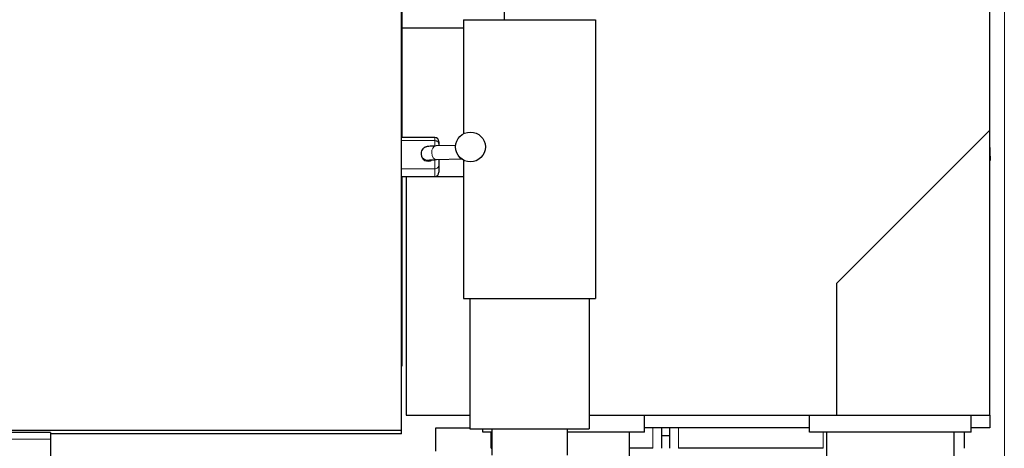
# Model space of a CAD drawing. Header units: inches. Extents: x 0 to 23760, y -13 to 16800.
# Tile 112 of 214: x 7347 to 8504, y 13185 to 13689. Entities that reach past the tile are written whole.
import ezdxf

# ---------------------------------------------------------------- set-up
doc = ezdxf.new("R2010")
doc.units = ezdxf.units.IN
doc.layers.add('254', color=7, linetype='Continuous', true_color=0xffffff)
doc.styles.add('latin_extended', font='simplex.shx')
doc.dimstyles.get("Standard").update_dxf_attribs({"dimtxt": 0.18, "dimasz": 0.18, "dimexe": 0.18, "dimexo": 0.0625, "dimgap": 0.09, "dimtad": 0, "dimtih": 1, "dimtoh": 1, "dimdec": 4, "dimzin": 0, "dimdsep": 46, "dimtxsty": 'Standard', "dimcen": 0.09, "dimadec": 0, "dimazin": 0, "dimtfac": 1, "dimtdec": 4, "dimtofl": 0, "dimtmove": 0, "dimatfit": 3, "dimfxl": 1, "dimtolj": 1, "dimtzin": 0, "dimarcsym": 0})

# ---------------------------------------------------------------- blocks, each defined once
blk = doc.blocks.new('_U11')
at = {"layer": '254', "color": 3, "linetype": 'Continuous', "lineweight": 13, "transparency": 16777216}
for p, q in [((8503.9, 13953), (8503.9, 10472.5)), ((1737.9, 13598), (1737.9, 10472.5)), ((1877.9, 10512.5), (8363.9, 10512.5))]:
    blk.add_line(p, q, dxfattribs=at)
at = {"layer": '254', "color": 3, "transparency": 16777216}
for points in [[(1877.9, 10535.8), (1877.9, 10489.1), (1737.9, 10512.5)], [(8363.9, 10489.1), (8363.9, 10535.8), (8503.9, 10512.5)]]:
    blk.add_solid(points, dxfattribs=at)
at = {"layer": 'Defpoints', "color": 0, "transparency": 16777216}
for p in [(8503.9, 13993), (1737.9, 13638), (8503.9, 10512.5)]:
    blk.add_point(p, dxfattribs=at)
at = {"layer": '254', "color": 2, "lineweight": 13, "transparency": 16777216, "insert": (4877.5, 10722.5), "char_height": 140, "attachment_point": 1, "style": 'latin_extended'}
blk.add_mtext('\\A1;6766', dxfattribs=at)
blk = doc.blocks.new('_U14')
at = {"layer": '254', "color": 3, "linetype": 'Continuous', "lineweight": 13, "transparency": 16777216}
for p, q in [((6034.2, 13124.3), (6034.2, 14087.6)), ((5412.9, 13124.3), (6074.2, 13124.3)), ((6034.2, 12620), (6034.2, 12984.3)), ((8055.9, 12480), (5994.2, 12480))]:
    blk.add_line(p, q, dxfattribs=at)
at = {"layer": '254', "color": 3, "transparency": 16777216}
for points in [[(6057.6, 12984.3), (6010.9, 12984.3), (6034.2, 13124.3)], [(6010.9, 12620), (6057.6, 12620), (6034.2, 12480)]]:
    blk.add_solid(points, dxfattribs=at)
at = {"layer": 'Defpoints', "color": 0, "transparency": 16777216}
for p in [(5372.9, 13124.3), (6034.2, 13124.3), (8095.9, 12480)]:
    blk.add_point(p, dxfattribs=at)
at = {"layer": '254', "color": 2, "lineweight": 13, "transparency": 16777216, "insert": (5824.2, 13657.6), "char_height": 140, "attachment_point": 1, "rotation": 90, "style": 'latin_extended'}
blk.add_mtext('\\A1;\\C2;650', dxfattribs=at)

msp = doc.modelspace()

# ---------------------------------------------------------------- linework, layer by layer
at = {"layer": '254', "color": 2, "linetype": 'Continuous', "lineweight": 25}
for p, q in [((7915.869, 13873.962), (7915.869, 13688.57)), ((8486.869, 13558.962), (8486.869, 13860.804)), ((7795.869, 13825.977), (7795.869, 13678.485)), ((7795.369, 13205.965), (7795.369, 13727.051)), ((7868.369, 13688.577), (7868.369, 13554.584)), ((7868.369, 13688.577), (8023.369, 13688.577)), ((8023.369, 13688.577), (8023.369, 13360.977)), ((7795.869, 13678.485), (7795.869, 13660.538)), ((7868.369, 13678.485), (7795.869, 13678.485)), ((7795.869, 13660.537), (7795.869, 13550.246)), ((8306.869, 13378.962), (8486.869, 13558.962)), ((8486.869, 13223.962), (8486.869, 13558.962)), ((7834.421, 13550.248), (7795.37, 13550.248)), ((7859.018, 13540.889), (7835.997, 13540.192)), ((7839.421, 13545.248), (7839.421, 13545.225)), ((7839.421, 13545.225), (7839.421, 13541.455)), ((7839.421, 13541.455), (7839.421, 13540.296)), ((8487.563, 13523.548), (8486.869, 13543.404)), ((7818.421, 13531.436), (7818.421, 13530.389)), ((7836.481, 13524.2), (7865.866, 13525.088)), ((7839.421, 13524.289), (7839.421, 13518.345)), ((7839.421, 13518.345), (7839.421, 13509.378)), ((7868.369, 13523.513), (7868.369, 13360.977)), ((8486.87, 13523.548), (8487.563, 13523.548)), ((7839.421, 13509.378), (7839.421, 13509.248)), ((7795.37, 13504.248), (7834.421, 13504.248)), ((7795.869, 13504.251), (7795.869, 13281.512)), ((7868.369, 13503.962), (7800.869, 13503.962)), ((7800.869, 13503.962), (7800.869, 13223.962)), ((8306.869, 13223.962), (8306.869, 13378.962)), ((7868.369, 13360.977), (8023.369, 13360.977)), ((7875.869, 13360.977), (7875.869, 13207.977)), ((8015.869, 13360.977), (8015.869, 13207.977)), ((7795.869, 13281.512), (7795.369, 13281.512)), ((7800.869, 13223.962), (7875.869, 13223.962)), ((8015.874, 13223.962), (8306.869, 13223.962)), ((8080.915, 13203.962), (8080.915, 13223.962)), ((8274.915, 13203.962), (8274.915, 13223.962)), ((8306.869, 13223.962), (8486.869, 13223.962)), ((8464.915, 13203.962), (8464.915, 13223.962)), ((8486.869, 13223.964), (8486.869, 13208.962)), ((7795.369, 13205.965), (7287.869, 13205.965)), ((7795.369, 13201.914), (7795.369, 13205.965)), ((7835.869, 13208.962), (7875.87, 13208.962)), ((7835.869, 13181.462), (7835.869, 13208.962)), ((7875.869, 13207.977), (8015.869, 13207.977)), ((7890.915, 13203.962), (7890.915, 13207.977)), ((7901.369, 13207.977), (7901.369, 13176.977)), ((7990.369, 13176.977), (7990.369, 13207.977)), ((8274.908, 13208.962), (8080.916, 13208.962)), ((8100.869, 13208.962), (8100.869, 13184.962)), ((8110.869, 13184.962), (8110.869, 13208.962)), ((8486.869, 13208.962), (8464.911, 13208.962)), ((7382.845, 13203.716), (7275.845, 13203.716)), ((7382.845, 13203.716), (7382.845, 13195.623)), ((7382.845, 13195.623), (7382.845, 12906.491)), ((7795.369, 13201.914), (7382.851, 13201.914)), ((7901.371, 13203.962), (7890.915, 13203.962)), ((7900.869, 13184.962), (7900.869, 13203.961)), ((8080.915, 13203.962), (7990.368, 13203.962)), ((8100.871, 13199.977), (8110.869, 13199.977)), ((8464.915, 13203.962), (8274.915, 13203.962)), ((8456.869, 13203.962), (8456.869, 13184.962)), ((7900.869, 13184.962), (7901.369, 13184.962)), ((8090.869, 13184.962), (8063.414, 13184.962)), ((8290.869, 13184.962), (8120.869, 13184.962))]:
    msp.add_line(p, q, dxfattribs=at)
at = {"layer": '254', "color": 110, "linetype": 'Continuous', "lineweight": 13}
for p, q in [((7834.421, 13550.219), (7795.37, 13550.219)), ((7834.421, 13546.449), (7795.37, 13546.449)), ((7834.421, 13550.248), (7834.421, 13550.219)), ((7834.421, 13546.449), (7834.421, 13550.219)), ((7834.421, 13540.327), (7834.421, 13546.449)), ((7818.421, 13531.468), (7818.421, 13531.436)), ((7834.421, 13513.381), (7834.421, 13524.01)), ((7834.421, 13513.381), (7795.37, 13513.381)), ((7834.421, 13504.414), (7834.421, 13513.381)), ((7834.421, 13504.414), (7795.37, 13504.414)), ((7834.421, 13504.414), (7834.421, 13504.248)), ((8090.869, 13184.962), (8090.869, 13208.962)), ((8120.869, 13208.962), (8120.869, 13184.962)), ((7382.845, 13195.623), (7275.845, 13195.623)), ((8290.869, 13184.962), (8290.869, 13203.962))]:
    msp.add_line(p, q, dxfattribs=at)
at = {"layer": '254', "color": 2, "linetype": 'Continuous', "lineweight": 25}
msp.add_circle((7876.421, 13539.047), 17.5, dxfattribs=at)
for centre, start, end in [((7834.421, 13545.248), 0, 90), ((7834.421, 13509.248), 270, 0)]:
    msp.add_arc(centre, 5, start, end, dxfattribs=at)
at = {"layer": '254', "color": 110, "linetype": 'Continuous', "lineweight": 13}
for centre, major_axis, ratio, start_param, end_param in [((7836.239, 13532.196), (-0.242, 7.996), 0.67234609, 0.00007073, 3.14156521), ((7834.421, 13545.225), (-5, 0), 0.99872671, 3.14159265, 4.71238898), ((7834.421, 13541.455), (5, 0), 0.99872671, 0, 1.57079633), ((7826.421, 13531.436), (-8, 0), 0.99939083, 0, 1.82379271), ((7866.602, 13533.114), (-0.242, 7.996), 0.67234609, 2.07263831, 2.90869466), ((7834.421, 13518.345), (5, 0), 0.99277481, 4.71238898, 6.28318531), ((7834.421, 13509.378), (-5, 0), 0.99277481, 1.57079633, 3.14159265)]:
    msp.add_ellipse(centre, major_axis=major_axis, ratio=ratio, start_param=start_param, end_param=end_param, dxfattribs=at)
at = {"layer": '254', "color": 2, "linetype": 'Continuous', "lineweight": 25}
msp.add_ellipse((7826.421, 13530.389), major_axis=(-8, 0), ratio=0.99939083, start_param=0, end_param=2.1818361, dxfattribs=at)
for points, knots in [([(7835.997, 13540.192), (7834.556, 13540.15), (7830.62, 13540.004), (7827.268, 13539.762), (7825.27, 13539.498), (7823.616, 13539.02), (7821.965, 13538.207), (7820.227, 13536.724), (7818.787, 13534.361), (7818.436, 13532.502), (7818.421, 13531.436)], [0, 0, 0, 0, 0.17179062, 0.51221985, 0.64269482, 0.69981312, 0.75561182, 0.82742716, 0.90848295, 1, 1, 1, 1]), ([(7828.361, 13523.756), (7828.361, 13523.756), (7828.43, 13523.768), (7829.179, 13523.856), (7831.661, 13524.026), (7834.564, 13524.14), (7836.481, 13524.2)], [0, 0, 0, 0, 0.05024269, 0.24163777, 0.58409317, 1, 1, 1, 1]), ([(8063.415, 13166.462), (8063.415, 13169.59), (8063.415, 13175.841), (8063.415, 13188.341), (8063.415, 13197.714), (8063.415, 13203.962)], [0, 0, 0, 0, 0.25019399, 0.50013328, 1, 1, 1, 1]), ([(8294.916, 13203.962), (8294.916, 13199.315), (8294.916, 13192.344), (8294.916, 13184.211), (8294.916, 13180.145), (8294.916, 13178.112), (8294.916, 13177.096), (8294.916, 13176.586), (8294.916, 13176.327), (8294.916, 13176.192), (8294.916, 13176.122), (8294.916, 13176.092), (8294.916, 13176.082)], [0, 0, 0, 0, 0.50005286, 0.75007929, 0.87509257, 0.93760132, 0.96886035, 0.98440697, 0.9924735, 0.99679551, 0.99889734, 1, 1, 1, 1])]:
    msp.add_open_spline(points, degree=3, knots=knots, dxfattribs=at)
msp.add_open_spline([(8444.915, 13176.079), (8444.915, 13190.021), (8444.915, 13203.962)], degree=2, dxfattribs=at)

# ---------------------------------------------------------------- dimensions: what is measured, and where the dimension line sits
at = {"layer": '254', "color": 2, "linetype": 'Continuous', "lineweight": 13}
dim = msp.add_linear_dim(base=(6034.238, 13124.296), p1=(8095.869, 12479.977), p2=(5372.869, 13124.296), angle=90, text='\\C2;650', dimstyle='Standard', override={"dimscale": 40, "dimtxt": 3.5, "dimasz": 3.5, "dimexe": 1, "dimexo": 1, "dimgap": 1.75, "dimtad": 1, "dimtih": 0, "dimtoh": 0, "dimdec": 2, "dimlfac": 0.025, "dimzin": 8, "dimdsep": 46, "dimlunit": 2, "dimpost": '', "dimtxsty": 'latin_extended', "dimsah": 1, "dimse1": 0, "dimse2": 0, "dimsd1": 0, "dimsd2": 0, "dimclrd": 3, "dimclre": 3, "dimclrt": 2, "dimtol": 0, "dimtm": -0.1, "dimtfac": 0.714286, "dimtdec": 3, "dimtofl": 1, "dimtmove": 0, "dimtzin": 8, "dimlwd": 13, "dimlwe": 13}, dxfattribs=at)
dim.commit()
dim.dimension.update_dxf_attribs({"geometry": '_U14', "text_midpoint": (6034.238, 13837.63), "dimtype": 160})
dim = msp.add_linear_dim(base=(8503.869, 10512.459), p1=(1737.889, 13637.977), p2=(8503.869, 13992.97), dimstyle='Standard', override={"dimscale": 40, "dimtxt": 3.5, "dimasz": 3.5, "dimexe": 1, "dimexo": 1, "dimgap": 1.75, "dimtad": 1, "dimtih": 1, "dimtoh": 0, "dimdec": 0, "dimlfac": 1, "dimzin": 8, "dimdsep": 46, "dimlunit": 2, "dimtxsty": 'latin_extended', "dimsah": 1, "dimse1": 0, "dimse2": 0, "dimsd1": 0, "dimsd2": 0, "dimclrd": 3, "dimclre": 3, "dimclrt": 2, "dimtol": 0, "dimtm": -0.1, "dimtfac": 0.714286, "dimtdec": 3, "dimtofl": 1, "dimtmove": 0, "dimtzin": 8, "dimlwd": 13, "dimlwe": 13}, dxfattribs=at)
dim.commit()
dim.dimension.update_dxf_attribs({"geometry": '_U11', "text_midpoint": (5120.879, 10512.459), "dimtype": 160})

doc.saveas('drawing.dxf')
